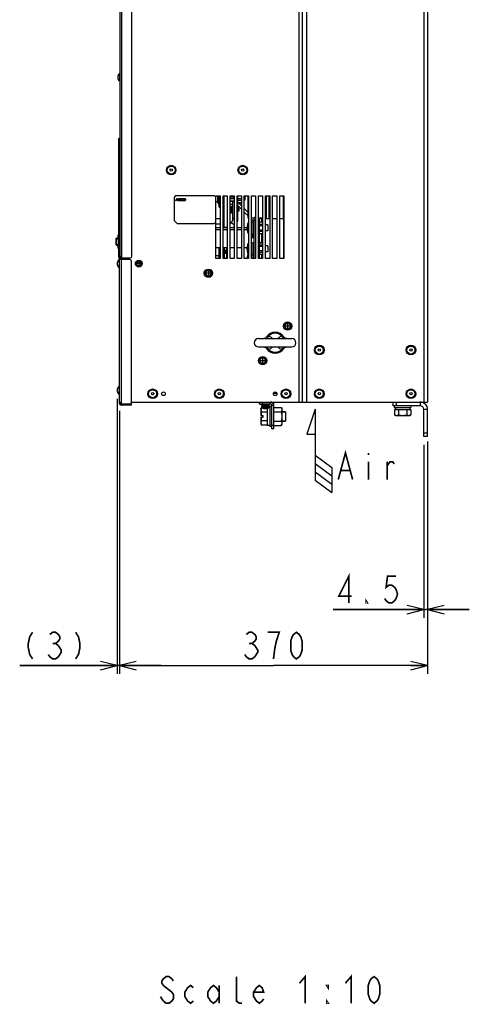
# Model space of a CAD drawing. Extents: x 29 to 422, y -226 to 287.
# Tile 61 of 63: x 243 to 297, y 49 to 167. Entities that reach past the tile are written whole.
import ezdxf

# ---------------------------------------------------------------- set-up
doc = ezdxf.new("R2010")
doc.units = 0
doc.header["$LTSCALE"] = 23.1
doc.layers.get('0').update_dxf_attribs({"linetype": 'CONTINUOUS'})
for name, color, linetype in [('ALL_AXIS', 7, 'CONTINUOUS'), ('ALL_CURVE', 7, 'CONTINUOUS'), ('ALL_DIM', 7, 'CONTINUOUS'), ('ALL_FEATURES', 7, 'CONTINUOUS'), ('ALL_NOTE', 7, 'CONTINUOUS'), ('LAY0001', 7, 'CONTINUOUS'), ('LAY0003', 7, 'CONTINUOUS'), ('LAY0004', 7, 'CONTINUOUS'), ('LAY0006', 7, 'CONTINUOUS'), ('LAY0006-2', 7, 'CONTINUOUS')]:
    doc.layers.add(name, color=color, linetype=linetype)
doc.dimstyles.get("Standard").update_dxf_attribs({"dimtxt": 2.5, "dimasz": 2.5, "dimexe": 1.25, "dimexo": 0.625, "dimtad": 1, "dimcen": 2.5, "dimazin": 3, "dimtfac": 1, "dimtmove": 0, "dimatfit": 3})

# ---------------------------------------------------------------- blocks, each defined once
blk = doc.blocks.new('_OPEN')
at = {"color": 0, "linetype": 'BYBLOCK'}
for p, q in [((0, 0), (-1, 0.25)), ((-1, -0.25), (0, 0)), ((-1, 0), (0, 0))]:
    blk.add_line(p, q, dxfattribs=at)
blk = doc.blocks.new('*D15')
at = {"layer": 'ALL_DIM', "color": 2, "linetype": 'CONTINUOUS'}
for p, q in [((254.67, 121.79), (254.67, 88.76)), ((254.92, 120.33), (254.92, 88.76)), ((254.67, 89.76), (242.96, 89.76)), ((242.96, 89.76), (254.79, 89.76)), ((259.92, 89.76), (254.79, 89.76)), ((254.92, 89.76), (259.92, 89.76))]:
    blk.add_line(p, q, dxfattribs=at)
at = {"layer": 'ALL_DIM', "color": 2, "linetype": 'CONTINUOUS', "xscale": 2, "yscale": 2, "zscale": 2}
blk.add_blockref('_OPEN', (254.67, 89.76), dxfattribs=at)
at = {"layer": 'ALL_DIM', "color": 2, "linetype": 'CONTINUOUS', "xscale": 2, "yscale": 2, "zscale": 2, "rotation": 180}
blk.add_blockref('_OPEN', (254.92, 89.76), dxfattribs=at)
blk = doc.blocks.new('*D16')
at = {"layer": 'ALL_DIM', "color": 2, "linetype": 'CONTINUOUS'}
for p, q in [((254.92, 120.33), (254.92, 88.76)), ((291.92, 116.64), (291.92, 88.76)), ((254.92, 89.76), (273.42, 89.76)), ((291.92, 89.76), (273.42, 89.76))]:
    blk.add_line(p, q, dxfattribs=at)
at = {"layer": 'ALL_DIM', "color": 2, "linetype": 'CONTINUOUS', "xscale": 2, "yscale": 2, "zscale": 2, "rotation": 180}
blk.add_blockref('_OPEN', (254.92, 89.76), dxfattribs=at)
at = {"layer": 'ALL_DIM', "color": 2, "linetype": 'CONTINUOUS', "xscale": 2, "yscale": 2, "zscale": 2}
blk.add_blockref('_OPEN', (291.92, 89.76), dxfattribs=at)
blk = doc.blocks.new('*D17')
at = {"layer": 'ALL_DIM', "color": 2, "linetype": 'CONTINUOUS'}
for p, q in [((291.47, 116.24), (291.47, 95.48)), ((291.92, 116.64), (291.92, 95.48)), ((291.47, 96.48), (280.57, 96.48)), ((280.57, 96.48), (291.69, 96.48)), ((296.92, 96.48), (291.69, 96.48)), ((291.92, 96.48), (296.92, 96.48))]:
    blk.add_line(p, q, dxfattribs=at)
at = {"layer": 'ALL_DIM', "color": 2, "linetype": 'CONTINUOUS', "xscale": 2, "yscale": 2, "zscale": 2}
blk.add_blockref('_OPEN', (291.47, 96.48), dxfattribs=at)
at = {"layer": 'ALL_DIM', "color": 2, "linetype": 'CONTINUOUS', "xscale": 2, "yscale": 2, "zscale": 2, "rotation": 180}
blk.add_blockref('_OPEN', (291.92, 96.48), dxfattribs=at)
blk = doc.blocks.new('ARROW_AIR_BL0', base_point=(278.9, 115.52))
at = {"color": 7, "linetype": 'CONTINUOUS'}
for p, q in [((278.4, 120.52), (277.4, 117.52)), ((278.4, 120.52), (278.4, 112.02)), ((277.4, 117.52), (278.4, 117.52)), ((278.4, 115.02), (280.4, 113.52)), ((278.4, 114.02), (280.4, 112.52)), ((280.4, 113.52), (280.4, 110.52)), ((278.4, 113.02), (280.4, 111.52)), ((278.4, 112.02), (280.4, 110.52))]:
    blk.add_line(p, q, dxfattribs=at)

msp = doc.modelspace()

# ---------------------------------------------------------------- linework, layer by layer
at = {"color": 7, "linetype": 'CONTINUOUS'}
for p, q in [((273.448, 120.758), (274.343, 120.758)), ((274.343, 120.758), (274.428, 120.611)), ((274.428, 120.611), (274.428, 118.711)), ((273.448, 120.209), (274.343, 120.209)), ((273.448, 119.112), (274.343, 119.112)), ((273.448, 118.564), (274.343, 118.564)), ((274.343, 118.564), (274.428, 118.711))]:
    msp.add_line(p, q, dxfattribs=at)
for points in [[(274.343, 120.758), (274.373, 120.701), (274.397, 120.645), (274.414, 120.591), (274.424, 120.537), (274.428, 120.484)], [(274.428, 120.484), (274.424, 120.43), (274.414, 120.376), (274.397, 120.322), (274.373, 120.267), (274.343, 120.209)], [(274.343, 120.209), (274.373, 120.095), (274.397, 119.985), (274.414, 119.876), (274.424, 119.769), (274.428, 119.661)], [(274.428, 119.661), (274.424, 119.553), (274.414, 119.445), (274.397, 119.337), (274.373, 119.227), (274.343, 119.112)], [(274.343, 119.112), (274.373, 119.055), (274.397, 119), (274.414, 118.946), (274.424, 118.892), (274.428, 118.838)], [(274.428, 118.838), (274.424, 118.784), (274.414, 118.73), (274.397, 118.676), (274.373, 118.621), (274.343, 118.564)]]:
    msp.add_lwpolyline(points, dxfattribs=at)
at = {"layer": 'ALL_AXIS', "color": 7, "linetype": 'CONTINUOUS'}
for p, q in [((254.949, 160.851), (254.949, 159.911)), ((254.978, 160.851), (254.949, 160.851)), ((254.978, 159.911), (254.949, 159.911)), ((266.688, 145.416), (266.518, 145.416)), ((266.688, 146.141), (266.688, 145.291)), ((268.718, 145.84), (268.698, 145.84)), ((269.968, 145.64), (269.918, 145.64)), ((269.968, 146.141), (269.968, 145.64)), ((266.888, 145.291), (266.688, 145.291)), ((266.768, 145.291), (266.768, 145.241)), ((266.768, 145.241), (266.844, 145.109)), ((266.888, 145.109), (266.844, 145.109)), ((268.278, 144.841), (268.218, 144.836)), ((268.278, 144.841), (268.378, 144.841)), ((268.278, 144.841), (268.278, 144.141)), ((268.378, 144.891), (268.538, 144.891)), ((268.378, 144.891), (268.378, 144.091)), ((268.458, 144.891), (268.458, 144.091)), ((269.278, 144.668), (269.138, 144.668)), ((269.278, 144.314), (269.138, 144.314)), ((269.278, 144.668), (269.278, 144.314)), ((268.278, 144.141), (268.218, 144.146)), ((268.278, 144.141), (268.378, 144.141)), ((268.378, 144.091), (268.538, 144.091)), ((270.768, 143.016), (270.958, 143.016)), ((270.958, 143.066), (271.118, 143.066)), ((270.958, 143.066), (270.958, 141.516)), ((272.758, 142.65), (272.468, 142.65)), ((272.758, 141.931), (272.468, 141.931)), ((272.758, 142.65), (272.758, 141.931)), ((270.768, 141.566), (270.958, 141.566)), ((270.768, 141.191), (270.848, 141.191)), ((270.848, 141.566), (270.848, 141.141)), ((270.848, 141.141), (270.928, 141.141)), ((270.928, 141.116), (270.928, 141.566)), ((271.088, 141.116), (270.928, 141.116)), ((270.958, 141.516), (271.118, 141.516)), ((271.008, 141.116), (271.008, 141.516)), ((271.088, 141.116), (271.088, 141.516)), ((271.118, 141.364), (271.088, 141.364)), ((267.868, 139.614), (267.778, 139.614)), ((270.768, 140.516), (270.958, 140.516)), ((270.958, 140.566), (271.118, 140.566)), ((270.958, 140.566), (270.958, 138.641)), ((272.758, 140.15), (272.468, 140.15)), ((272.758, 140.15), (272.758, 139.431)), ((254.918, 138.481), (254.889, 138.481)), ((254.889, 138.481), (254.889, 137.541)), ((255.04, 138.713), (255.138, 138.615)), ((255.138, 138.615), (255.138, 138.511)), ((255.188, 138.841), (255.209, 138.841)), ((255.209, 138.691), (255.209, 138.841)), ((255.209, 138.691), (256.238, 138.691)), ((270.768, 139.066), (270.958, 139.066)), ((270.958, 139.016), (271.118, 139.016)), ((272.758, 139.431), (272.468, 139.431)), ((254.918, 137.541), (254.889, 137.541)), ((271.618, 129.011), (275.618, 129.011)), ((271.618, 128.011), (275.618, 128.011)), ((254.918, 123.261), (254.889, 123.261)), ((254.889, 123.261), (254.889, 122.321)), ((254.918, 122.321), (254.889, 122.321)), ((273.406, 122.461), (273.83, 122.461)), ((271.918, 120.561), (271.955, 120.7)), ((271.918, 120.561), (271.918, 120.44)), ((271.938, 121.061), (271.938, 121.161)), ((271.938, 121.061), (271.948, 121.061)), ((271.948, 121.061), (271.948, 121.161)), ((271.948, 121.061), (272.948, 121.061)), ((272.048, 120.7), (271.955, 120.7)), ((271.988, 120.931), (272.898, 120.931)), ((271.988, 120.931), (272.001, 120.785)), ((271.998, 120.931), (272.011, 120.785)), ((272.013, 120.931), (272.013, 121.061)), ((272.023, 120.931), (272.023, 121.061)), ((272.668, 120.621), (272.668, 118.586)), ((272.968, 120.736), (272.871, 120.736)), ((272.873, 120.931), (272.873, 121.061)), ((272.898, 120.931), (272.885, 120.785)), ((272.948, 121.061), (272.948, 121.161)), ((273.218, 120.861), (272.968, 120.861)), ((272.968, 120.861), (272.968, 118.461)), ((287.918, 120.941), (287.918, 120.741)), ((287.918, 120.741), (289.918, 120.741)), ((288.043, 120.741), (288.043, 120.491)), ((289.793, 120.741), (289.793, 120.491)), ((289.918, 120.941), (289.918, 120.741)), ((272.668, 120.18), (271.955, 120.18)), ((273.218, 120.111), (273.213, 120.111)), ((273.213, 119.211), (273.213, 120.111)), ((274.428, 120.204), (274.868, 120.204)), ((274.868, 120.204), (274.868, 119.118)), ((287.937, 120.491), (289.899, 120.491)), ((287.937, 120.491), (287.937, 119.867)), ((288.068, 119.791), (287.937, 119.867)), ((288.068, 119.791), (289.768, 119.791)), ((288.427, 120.491), (288.427, 119.867)), ((289.409, 120.491), (289.409, 119.867)), ((289.768, 119.791), (289.899, 119.867)), ((289.899, 120.491), (289.899, 119.867)), ((271.918, 118.881), (271.922, 118.796)), ((271.918, 118.881), (271.918, 118.761)), ((271.918, 118.761), (271.955, 118.622)), ((272.668, 119.141), (271.955, 119.141)), ((272.668, 118.622), (271.955, 118.622)), ((272.968, 118.586), (272.668, 118.586)), ((273.218, 118.461), (272.968, 118.461)), ((273.218, 119.211), (273.213, 119.211)), ((274.428, 119.118), (274.868, 119.118))]:
    msp.add_line(p, q, dxfattribs=at)
at = {"layer": 'ALL_AXIS', "color": 9, "linetype": 'CONTINUOUS'}
for p, q in [((270.307, 142.783), (270.307, 141.798)), ((270.307, 140.283), (270.307, 139.298)), ((270.307, 139.033), (270.307, 138.641)), ((272.001, 120.785), (272.885, 120.785)), ((272.127, 120.644), (272.769, 120.644))]:
    msp.add_line(p, q, dxfattribs=at)
at = {"layer": 'ALL_AXIS', "color": 3, "linetype": 'CONTINUOUS'}
for p, q in [((255.153, 138.826), (255.209, 138.77)), ((255.298, 138.615), (255.298, 138.511))]:
    msp.add_line(p, q, dxfattribs=at)
at = {"layer": 'ALL_AXIS', "color": 7, "linetype": 'CONTINUOUS'}
for points in [[(266.774, 145.291), (266.78, 145.258), (266.796, 145.21), (266.817, 145.161), (266.844, 145.109)], [(271.955, 120.7), (271.935, 120.612), (271.922, 120.526), (271.918, 120.44)], [(271.918, 120.44), (271.922, 120.355), (271.935, 120.269), (271.955, 120.18)], [(287.937, 119.867), (288, 119.834), (288.061, 119.81), (288.122, 119.796), (288.182, 119.791)], [(288.182, 119.791), (288.23, 119.794), (288.278, 119.803), (288.327, 119.819), (288.376, 119.84), (288.427, 119.867)], [(288.427, 119.867), (288.554, 119.834), (288.676, 119.81), (288.797, 119.796), (288.918, 119.791)], [(288.918, 119.791), (289.039, 119.796), (289.161, 119.81), (289.283, 119.834), (289.409, 119.867)], [(289.409, 119.867), (289.472, 119.834), (289.534, 119.81), (289.594, 119.796), (289.654, 119.791)], [(289.654, 119.791), (289.702, 119.794), (289.75, 119.803), (289.799, 119.819), (289.848, 119.84), (289.899, 119.867)], [(271.955, 119.141), (271.935, 119.053), (271.922, 118.967), (271.918, 118.881)], [(271.922, 118.796), (271.935, 118.71), (271.955, 118.622)]]:
    msp.add_lwpolyline(points, dxfattribs=at)
for centre, radius in [((261.148, 149.241), 0.48), ((269.728, 149.241), 0.48), ((257.248, 138.011), 0.4), ((257.248, 138.011), 0.35), ((265.618, 136.861), 0.5), ((265.618, 136.861), 0.45), ((275.118, 130.511), 0.5), ((275.118, 130.511), 0.45), ((278.918, 127.641), 0.48), ((289.918, 127.641), 0.48), ((272.118, 126.361), 0.5), ((272.118, 126.361), 0.45), ((258.918, 122.391), 0.48), ((260.218, 122.391), 0.224), ((266.918, 122.391), 0.48), ((273.618, 122.391), 0.224), ((274.918, 122.391), 0.48), ((278.918, 122.391), 0.48), ((289.918, 122.391), 0.48)]:
    msp.add_circle(centre, radius, dxfattribs=at)
at = {"layer": 'ALL_AXIS', "color": 9, "linetype": 'CONTINUOUS'}
for centre, radius in [((257.248, 138.011), 0.34), ((257.248, 138.011), 0.246), ((265.618, 136.861), 0.437), ((265.618, 136.861), 0.321), ((275.118, 130.511), 0.437), ((275.118, 130.511), 0.321), ((272.118, 126.361), 0.437), ((272.118, 126.361), 0.321)]:
    msp.add_circle(centre, radius, dxfattribs=at)
at = {"layer": 'ALL_AXIS', "color": 7, "linetype": 'CONTINUOUS'}
for centre, radius, start, end in [((255.338, 160.381), 0.61, 129.60193, 230.39807), ((272.038, 142.291), 1.8, 164.11915, 195.88085), ((270.557, 142.712), 0.26, 122.64628, 164.11915), ((270.557, 141.869), 0.26, 195.88085, 237.35372), ((272.038, 139.791), 1.8, 164.11915, 195.88085), ((270.557, 140.212), 0.26, 122.64628, 164.11915), ((255.278, 138.011), 0.61, 129.60193, 230.39807), ((272.038, 138.541), 1.8, 164.11915, 176.81237), ((270.557, 139.369), 0.26, 195.88085, 237.35372), ((270.557, 138.962), 0.26, 127.8764, 164.11915), ((271.618, 128.511), 0.5, 90, 270), ((275.618, 128.511), 0.5, 270, 90), ((255.278, 122.791), 0.61, 129.60193, 230.39807), ((272.16, 120.799), 0.16, 185, 218.97079), ((272.17, 120.799), 0.16, 185, 254.50603), ((272.448, 121.801), 1.2, 254.50603, 285.49397), ((272.726, 120.799), 0.16, 285.49397, 355)]:
    msp.add_arc(centre, radius, start, end, dxfattribs=at)
at = {"layer": 'ALL_CURVE', "color": 40, "linetype": 'CONTINUOUS'}
for p, q in [((254.767, 160.381), (254.728, 160.381)), ((270.281, 142.291), (270.238, 142.291)), ((270.281, 139.791), (270.238, 139.791)), ((254.707, 138.011), (254.668, 138.011)), ((257.458, 138.011), (257.038, 138.011)), ((257.248, 138.221), (257.248, 137.801)), ((265.618, 137.106), (265.618, 136.616)), ((265.863, 136.861), (265.373, 136.861)), ((275.363, 130.511), (274.873, 130.511)), ((275.118, 130.756), (275.118, 130.266)), ((272.118, 126.606), (272.118, 126.116)), ((272.363, 126.361), (271.873, 126.361)), ((254.707, 122.791), (254.668, 122.791)), ((272.448, 120.626), (272.448, 120.601))]:
    msp.add_line(p, q, dxfattribs=at)
at = {"layer": 'ALL_CURVE', "color": 2, "linetype": 'CONTINUOUS'}
for p, q in [((261.718, 145.541), (261.818, 145.841)), ((261.755, 145.541), (261.718, 145.541)), ((261.78, 145.617), (261.755, 145.541)), ((261.905, 145.617), (261.78, 145.617)), ((261.787, 145.643), (261.843, 145.815)), ((261.899, 145.643), (261.787, 145.643)), ((261.818, 145.841), (261.868, 145.841)), ((261.843, 145.815), (261.899, 145.643)), ((261.868, 145.841), (261.968, 145.541)), ((261.93, 145.541), (261.905, 145.617)), ((261.968, 145.541), (261.93, 145.541)), ((262.018, 145.841), (262.168, 145.841)), ((262.018, 145.541), (262.018, 145.841)), ((262.168, 145.541), (262.018, 145.541)), ((262.174, 145.803), (262.055, 145.803)), ((262.055, 145.803), (262.055, 145.713)), ((262.055, 145.713), (262.174, 145.713)), ((262.055, 145.675), (262.174, 145.675)), ((262.055, 145.579), (262.055, 145.675)), ((262.174, 145.579), (262.055, 145.579)), ((262.168, 145.841), (262.199, 145.834)), ((262.199, 145.547), (262.168, 145.541)), ((262.193, 145.796), (262.174, 145.803)), ((262.174, 145.713), (262.193, 145.72)), ((262.174, 145.675), (262.193, 145.669)), ((262.193, 145.586), (262.174, 145.579)), ((262.205, 145.783), (262.193, 145.796)), ((262.193, 145.72), (262.205, 145.732)), ((262.193, 145.669), (262.205, 145.656)), ((262.205, 145.598), (262.193, 145.586)), ((262.199, 145.834), (262.224, 145.815)), ((262.224, 145.566), (262.199, 145.547)), ((262.212, 145.764), (262.205, 145.783)), ((262.205, 145.732), (262.212, 145.752)), ((262.205, 145.656), (262.212, 145.637)), ((262.212, 145.617), (262.205, 145.598)), ((262.212, 145.752), (262.212, 145.764)), ((262.224, 145.7), (262.212, 145.694)), ((262.212, 145.694), (262.224, 145.688)), ((262.212, 145.637), (262.212, 145.617)), ((262.224, 145.815), (262.243, 145.79)), ((262.243, 145.726), (262.224, 145.7)), ((262.224, 145.688), (262.243, 145.662)), ((262.243, 145.592), (262.224, 145.566)), ((262.243, 145.79), (262.249, 145.771)), ((262.249, 145.745), (262.243, 145.726)), ((262.243, 145.662), (262.249, 145.643)), ((262.249, 145.611), (262.243, 145.592)), ((262.249, 145.771), (262.249, 145.745)), ((262.249, 145.643), (262.249, 145.611)), ((262.299, 145.739), (262.305, 145.771)), ((262.299, 145.643), (262.299, 145.739)), ((262.305, 145.611), (262.299, 145.643)), ((262.305, 145.771), (262.318, 145.796)), ((262.318, 145.586), (262.305, 145.611)), ((262.318, 145.796), (262.343, 145.822)), ((262.343, 145.56), (262.318, 145.586)), ((262.343, 145.764), (262.337, 145.739)), ((262.337, 145.739), (262.337, 145.643)), ((262.337, 145.643), (262.343, 145.617)), ((262.343, 145.822), (262.368, 145.834)), ((262.355, 145.783), (262.343, 145.764)), ((262.343, 145.617), (262.355, 145.598)), ((262.368, 145.547), (262.343, 145.56)), ((262.374, 145.796), (262.355, 145.783)), ((262.355, 145.598), (262.374, 145.586)), ((262.368, 145.834), (262.399, 145.841)), ((262.399, 145.541), (262.368, 145.547)), ((262.399, 145.803), (262.374, 145.796)), ((262.374, 145.586), (262.399, 145.579)), ((262.399, 145.841), (262.455, 145.841)), ((262.455, 145.803), (262.399, 145.803)), ((262.399, 145.579), (262.455, 145.579)), ((262.455, 145.541), (262.399, 145.541)), ((262.455, 145.841), (262.487, 145.834)), ((262.48, 145.796), (262.455, 145.803)), ((262.455, 145.579), (262.48, 145.586)), ((262.487, 145.547), (262.455, 145.541)), ((262.499, 145.783), (262.48, 145.796)), ((262.48, 145.586), (262.499, 145.598)), ((262.487, 145.834), (262.512, 145.822)), ((262.512, 145.56), (262.487, 145.547)), ((262.505, 145.764), (262.499, 145.783)), ((262.499, 145.598), (262.505, 145.617)), ((262.543, 145.764), (262.505, 145.764)), ((262.505, 145.617), (262.543, 145.617)), ((262.512, 145.822), (262.537, 145.796)), ((262.537, 145.586), (262.512, 145.56)), ((262.537, 145.796), (262.543, 145.764)), ((262.543, 145.617), (262.537, 145.586)), ((262.593, 145.841), (262.743, 145.841)), ((262.593, 145.541), (262.593, 145.841)), ((262.743, 145.541), (262.593, 145.541)), ((262.63, 145.803), (262.743, 145.803)), ((262.63, 145.579), (262.63, 145.803)), ((262.743, 145.579), (262.63, 145.579)), ((262.743, 145.841), (262.774, 145.834)), ((262.743, 145.803), (262.768, 145.796)), ((262.768, 145.586), (262.743, 145.579)), ((262.774, 145.547), (262.743, 145.541)), ((262.768, 145.796), (262.787, 145.783)), ((262.787, 145.598), (262.768, 145.586)), ((262.774, 145.834), (262.799, 145.822)), ((262.799, 145.56), (262.774, 145.547)), ((262.787, 145.783), (262.799, 145.764)), ((262.799, 145.617), (262.787, 145.598)), ((262.799, 145.822), (262.824, 145.796)), ((262.799, 145.764), (262.805, 145.739)), ((262.805, 145.643), (262.799, 145.617)), ((262.824, 145.586), (262.799, 145.56)), ((262.805, 145.739), (262.805, 145.643)), ((262.824, 145.796), (262.837, 145.771)), ((262.837, 145.611), (262.824, 145.586)), ((262.837, 145.771), (262.843, 145.739)), ((262.843, 145.643), (262.837, 145.611)), ((262.843, 145.739), (262.843, 145.643))]:
    msp.add_line(p, q, dxfattribs=at)
at = {"layer": 'ALL_CURVE', "color": 40, "linetype": 'CONTINUOUS'}
for centre, radius, start, end in [((255.338, 160.381), 0.61, 159.36221, 200.63779), ((272.038, 142.291), 1.8, 167.48667, 192.51333), ((272.038, 139.791), 1.8, 167.48667, 192.51333), ((272.038, 138.541), 1.8, 167.48667, 176.8152), ((255.278, 138.011), 0.61, 159.36221, 200.63779), ((255.278, 122.791), 0.61, 159.36221, 200.63779), ((272.448, 121.801), 1.2, 258.21928, 281.78072)]:
    msp.add_arc(centre, radius, start, end, dxfattribs=at)
at = {"layer": 'ALL_DIM', "color": 2, "linetype": 'CONTINUOUS', "const_width": 0.2}
for points in [[(282.458, 97.282), (282.458, 100.482), (281.254, 98.082), (282.802, 98.082)], [(288.134, 100.482), (287.102, 100.482), (286.93, 99.149), (287.274, 99.415), (287.618, 99.415), (287.962, 99.149), (288.134, 98.882), (288.306, 98.349), (288.134, 97.815), (287.962, 97.549), (287.618, 97.282), (287.274, 97.282), (286.93, 97.549), (286.758, 97.815)], [(284.694, 97.282), (284.522, 97.282), (284.522, 97.549), (284.694, 97.282)], [(244.511, 93.758), (244.167, 93.224), (243.995, 92.424), (243.995, 91.891), (244.167, 91.091), (244.511, 90.558)], [(246.575, 93.491), (246.919, 93.758), (247.263, 93.758), (247.607, 93.491), (247.779, 93.224), (247.779, 92.958), (247.607, 92.691), (247.263, 92.424), (247.607, 92.158)], [(249.671, 93.758), (250.015, 93.224), (250.187, 92.424), (250.187, 91.891), (250.015, 91.091), (249.671, 90.558)], [(270.15, 93.491), (270.494, 93.758), (270.838, 93.758), (271.182, 93.491), (271.354, 93.224), (271.354, 92.958), (271.182, 92.691), (270.838, 92.424), (271.182, 92.158), (271.354, 91.891), (271.526, 91.624), (271.526, 91.358), (271.182, 90.824)], [(273.418, 90.558), (273.59, 91.891), (273.762, 92.691), (273.934, 93.224), (274.106, 93.758), (272.73, 93.758)], [(276.17, 90.558), (275.826, 90.824), (275.654, 91.091), (275.482, 91.624), (275.482, 92.691), (275.654, 93.224), (275.826, 93.491), (276.17, 93.758), (276.514, 93.491), (276.686, 93.224), (276.858, 92.691), (276.858, 91.624), (276.686, 91.091), (276.514, 90.824), (276.17, 90.558)], [(246.919, 92.424), (247.263, 92.424)], [(247.607, 92.158), (247.951, 91.624), (247.951, 91.358)], [(270.494, 92.424), (270.838, 92.424)], [(247.951, 91.358), (247.607, 90.824), (247.263, 90.558), (246.919, 90.558), (246.575, 90.824), (246.403, 91.091)], [(271.182, 90.824), (270.838, 90.558), (270.494, 90.558), (270.15, 90.824), (269.978, 91.091)]]:
    msp.add_lwpolyline(points, dxfattribs=at)
at = {"layer": 'ALL_FEATURES', "color": 9, "linetype": 'CONTINUOUS'}
for p, q in [((276.458, 227.091), (276.458, 121.391)), ((277.378, 227.091), (277.378, 121.391)), ((291.458, 227.091), (291.458, 121.391)), ((255.188, 182.402), (255.188, 138.841)), ((267.018, 143.391), (266.518, 143.391)), ((267.488, 143.391), (267.368, 143.391)), ((271.268, 143.241), (271.118, 143.241)), ((255.075, 138.841), (254.981, 138.824)), ((255.089, 138.841), (254.982, 138.819)), ((255.153, 138.826), (255.04, 138.713)), ((255.214, 138.691), (255.138, 138.615)), ((255.298, 138.615), (255.138, 138.615)), ((274.655, 129.208), (274.629, 129.242)), ((272.581, 127.814), (272.607, 127.78)), ((273.068, 121.161), (273.068, 121.391)), ((273.218, 121.011), (273.448, 121.011)), ((291.018, 121.391), (291.018, 120.941)), ((291.918, 120.491), (291.468, 120.491))]:
    msp.add_line(p, q, dxfattribs=at)
at = {"layer": 'ALL_FEATURES', "color": 7, "linetype": 'CONTINUOUS'}
for p, q in [((276.918, 121.391), (276.918, 227.251)), ((291.918, 227.091), (291.918, 121.391)), ((254.978, 182.402), (254.978, 138.841)), ((256.438, 138.891), (256.438, 182.541)), ((261.518, 145.941), (261.518, 143.191)), ((266.318, 146.141), (261.718, 146.141)), ((266.518, 146.141), (267.018, 146.141)), ((266.518, 138.641), (266.518, 146.141)), ((267.018, 146.141), (267.018, 138.641)), ((267.368, 146.141), (267.868, 146.141)), ((267.368, 138.641), (267.368, 146.141)), ((267.488, 144.791), (267.488, 146.141)), ((267.868, 146.141), (267.868, 138.641)), ((268.218, 146.141), (268.718, 146.141)), ((268.218, 138.641), (268.218, 146.141)), ((268.518, 145.483), (268.518, 145.089)), ((268.718, 146.141), (268.718, 138.641)), ((269.068, 146.141), (269.568, 146.141)), ((269.068, 138.641), (269.068, 146.141)), ((269.568, 146.141), (269.568, 138.641)), ((269.918, 146.141), (270.418, 146.141)), ((269.918, 138.641), (269.918, 146.141)), ((270.368, 143.481), (270.368, 146.141)), ((270.418, 146.141), (270.418, 138.641)), ((270.768, 146.141), (271.268, 146.141)), ((270.768, 138.641), (270.768, 146.141)), ((271.268, 146.141), (271.268, 138.641)), ((271.618, 146.141), (272.118, 146.141)), ((271.618, 138.641), (271.618, 146.141)), ((272.118, 146.141), (272.118, 138.641)), ((272.468, 146.141), (272.968, 146.141)), ((272.468, 138.641), (272.468, 146.141)), ((272.968, 146.141), (272.968, 138.641)), ((273.318, 146.141), (273.818, 146.141)), ((273.318, 138.641), (273.318, 146.141)), ((273.818, 146.141), (273.818, 138.641)), ((274.168, 146.141), (274.668, 146.141)), ((274.168, 138.641), (274.168, 146.141)), ((274.668, 146.141), (274.668, 138.641)), ((266.888, 144.791), (267.018, 144.791)), ((267.368, 144.791), (267.488, 144.791)), ((268.518, 145.089), (268.218, 145.089)), ((269.568, 144.965), (269.25, 145.283)), ((270.368, 144.165), (269.918, 144.615)), ((261.518, 143.191), (261.868, 142.841)), ((270.368, 143.494), (270.418, 143.494)), ((270.418, 143.481), (270.368, 143.481)), ((270.768, 143.494), (271.118, 143.494)), ((271.118, 143.415), (271.039, 143.494)), ((271.118, 143.481), (271.052, 143.481)), ((271.268, 143.541), (271.118, 143.541)), ((271.618, 143.494), (272.118, 143.494)), ((272.118, 143.481), (271.618, 143.481)), ((272.468, 143.494), (272.568, 143.494)), ((272.568, 143.481), (272.468, 143.481)), ((261.868, 142.841), (266.318, 142.841)), ((267.378, 142.791), (267.378, 142.291)), ((267.778, 139.941), (267.778, 138.641)), ((254.978, 138.841), (255.188, 138.841)), ((255.348, 138.691), (255.348, 138.511)), ((267.018, 138.641), (266.518, 138.641)), ((267.868, 138.641), (267.368, 138.641)), ((268.718, 138.641), (268.218, 138.641)), ((269.568, 138.641), (269.068, 138.641)), ((270.418, 138.641), (269.918, 138.641)), ((271.268, 138.641), (270.768, 138.641)), ((272.118, 138.641), (271.618, 138.641)), ((272.968, 138.641), (272.468, 138.641)), ((273.818, 138.641), (273.318, 138.641)), ((274.668, 138.641), (274.168, 138.641)), ((272.276, 129.012), (272.249, 129.011)), ((274.96, 128.009), (274.987, 128.011)), ((273.448, 122.537), (273.448, 122.461)), ((273.803, 122.427), (273.839, 122.427)), ((273.803, 122.427), (273.803, 122.266)), ((256.378, 121.391), (291.918, 121.391)), ((271.718, 121.391), (271.718, 121.161)), ((272.118, 121.391), (272.118, 121.161)), ((273.416, 121.161), (273.448, 121.161)), ((273.448, 118.161), (273.448, 121.391)), ((287.768, 120.941), (287.768, 121.391)), ((288.168, 120.941), (288.168, 121.391)), ((271.918, 120.44), (271.918, 119.761)), ((271.918, 119.561), (271.918, 118.881)), ((271.919, 119.761), (272.168, 119.761)), ((271.919, 119.561), (272.168, 119.561)), ((272.168, 119.561), (272.168, 119.761)), ((274.868, 120.204), (274.428, 120.204)), ((291.918, 117.241), (291.918, 120.491)), ((273.448, 118.561), (273.218, 118.561)), ((274.868, 119.118), (274.428, 119.118)), ((273.448, 118.161), (273.218, 118.161)), ((291.918, 117.641), (291.468, 117.641)), ((291.918, 117.241), (291.468, 117.241))]:
    msp.add_line(p, q, dxfattribs=at)
at = {"layer": 'ALL_FEATURES', "color": 3, "linetype": 'CONTINUOUS'}
for p, q in [((266.888, 144.791), (266.888, 146.141)), ((268.518, 145.431), (268.538, 145.451)), ((269.568, 144.541), (269.138, 144.971)), ((270.368, 143.741), (269.918, 144.191)), ((271.043, 143.066), (270.768, 143.341)), ((271.118, 138.641), (271.118, 143.541)), ((266.518, 142.791), (267.018, 142.791)), ((267.368, 142.791), (267.488, 142.791)), ((273.678, 122.606), (273.678, 122.461)), ((271.718, 121.161), (273.068, 121.161)), ((273.218, 121.358), (273.218, 121.391)), ((273.218, 118.161), (273.218, 121.011)), ((291.018, 120.941), (287.768, 120.941)), ((291.468, 117.241), (291.468, 120.491))]:
    msp.add_line(p, q, dxfattribs=at)
at = {"layer": 'ALL_FEATURES', "color": 7, "linetype": 'CONTINUOUS'}
for points in [[(272.581, 129.208), (272.515, 129.13), (272.451, 129.078), (272.386, 129.042), (272.325, 129.021), (272.276, 129.012)], [(274.987, 129.011), (274.96, 129.012), (274.91, 129.022), (274.848, 129.043), (274.783, 129.08), (274.717, 129.134), (274.655, 129.208)], [(272.249, 128.011), (272.276, 128.009), (272.326, 128), (272.388, 127.978), (272.453, 127.942), (272.519, 127.888), (272.581, 127.814)], [(274.655, 127.814), (274.721, 127.892), (274.785, 127.944), (274.85, 127.979), (274.911, 128), (274.96, 128.009)], [(273.402, 122.45), (273.457, 122.457), (273.543, 122.461)], [(273.543, 122.461), (273.629, 122.457), (273.716, 122.446), (273.803, 122.427)], [(271.955, 120.18), (271.938, 120.038), (271.926, 119.899), (271.919, 119.761)], [(271.919, 119.561), (271.926, 119.422), (271.938, 119.283), (271.955, 119.141)]]:
    msp.add_lwpolyline(points, dxfattribs=at)
at = {"layer": 'ALL_FEATURES', "color": 9, "linetype": 'CONTINUOUS'}
for points in [[(272.637, 129.268), (272.607, 129.242), (272.581, 129.208)], [(272.85, 129.343), (272.814, 129.335), (272.783, 129.329), (272.754, 129.323), (272.726, 129.315), (272.697, 129.304), (272.667, 129.289), (272.637, 129.268)], [(272.85, 129.343), (272.791, 129.235), (272.732, 129.135), (272.675, 129.047), (272.649, 129.011)], [(273.305, 129.011), (273.266, 129.046), (273.218, 129.088), (273.163, 129.133), (273.101, 129.181), (273.029, 129.233), (272.946, 129.287), (272.85, 129.343)], [(274.386, 129.343), (274.293, 129.289), (274.212, 129.236), (274.142, 129.186), (274.081, 129.139), (274.027, 129.096), (273.98, 129.055), (273.937, 129.017), (273.931, 129.011)], [(274.629, 129.242), (274.599, 129.268), (274.568, 129.289), (274.539, 129.304), (274.51, 129.315), (274.482, 129.323), (274.453, 129.329), (274.422, 129.335), (274.386, 129.343)], [(274.386, 129.343), (274.445, 129.235), (274.504, 129.135), (274.561, 129.047), (274.587, 129.011)], [(272.607, 127.78), (272.637, 127.753), (272.667, 127.733), (272.697, 127.718), (272.726, 127.707), (272.754, 127.699), (272.783, 127.692), (272.814, 127.686), (272.85, 127.679)], [(272.85, 127.679), (272.791, 127.787), (272.732, 127.887), (272.675, 127.975), (272.649, 128.011)], [(272.85, 127.679), (272.946, 127.735), (273.029, 127.789), (273.101, 127.84), (273.163, 127.888), (273.217, 127.933), (273.266, 127.975), (273.305, 128.011)], [(273.931, 128.011), (273.937, 128.005), (273.98, 127.966), (274.028, 127.926), (274.081, 127.882), (274.142, 127.836), (274.212, 127.786), (274.292, 127.733), (274.386, 127.679)], [(274.386, 127.679), (274.445, 127.787), (274.504, 127.887), (274.561, 127.975), (274.587, 128.011)], [(274.386, 127.679), (274.422, 127.686), (274.453, 127.692), (274.482, 127.699), (274.51, 127.707), (274.539, 127.718), (274.568, 127.733), (274.599, 127.753)], [(274.599, 127.753), (274.629, 127.78), (274.655, 127.814)]]:
    msp.add_lwpolyline(points, dxfattribs=at)
at = {"layer": 'ALL_FEATURES', "color": 7, "linetype": 'CONTINUOUS'}
for centre, radius in [((261.148, 149.241), 0.57), ((261.148, 149.241), 0.15), ((269.728, 149.241), 0.57), ((269.728, 149.241), 0.15), ((278.918, 127.641), 0.57), ((278.918, 127.641), 0.15), ((289.918, 127.641), 0.57), ((289.918, 127.641), 0.15), ((258.918, 122.391), 0.57), ((266.918, 122.391), 0.57), ((274.918, 122.391), 0.57), ((278.918, 122.391), 0.57), ((289.918, 122.391), 0.57), ((258.918, 122.391), 0.15), ((266.918, 122.391), 0.15), ((274.918, 122.391), 0.15), ((278.918, 122.391), 0.15), ((289.918, 122.391), 0.15)]:
    msp.add_circle(centre, radius, dxfattribs=at)
for centre, radius, start, end in [((261.718, 145.941), 0.2, 90, 180), ((266.318, 145.941), 0.2, 0, 90), ((266.318, 143.041), 0.2, 270, 360), ((255.188, 138.862), 0.21, 185.66227, 225), ((256.238, 138.891), 0.2, 270, 360), ((273.618, 128.511), 1.25, 33.90772, 146.09228), ((273.618, 128.511), 1.25, 213.90772, 326.09228), ((273.068, 121.011), 0.38, 0, 90), ((291.018, 120.491), 0.9, 0, 90)]:
    msp.add_arc(centre, radius, start, end, dxfattribs=at)
at = {"layer": 'ALL_FEATURES', "color": 3, "linetype": 'CONTINUOUS'}
for centre, radius, start, end in [((255.188, 138.862), 0.05, 204.5324, 225), ((255.138, 138.615), 0.16, 0, 28.52564), ((273.068, 121.011), 0.15, 0, 90), ((291.018, 120.491), 0.45, 0, 90)]:
    msp.add_arc(centre, radius, start, end, dxfattribs=at)
at = {"layer": 'ALL_FEATURES', "color": 9, "linetype": 'CONTINUOUS'}
for start, end in [(47.3094, 132.6906), (227.3094, 312.6906)]:
    msp.add_arc((273.618, 128.511), 1.132, start, end, dxfattribs=at)
at = {"layer": 'ALL_NOTE', "color": 2, "linetype": 'CONTINUOUS', "const_width": 0.2}
for points in [[(281.195, 112.093), (282.055, 115.293), (282.915, 112.093)], [(284.807, 115.293), (284.807, 115.026)], [(284.807, 114.226), (284.807, 112.093)], [(287.043, 112.093), (287.043, 114.226)], [(287.043, 113.693), (287.387, 114.226), (287.731, 114.226), (287.903, 113.96)], [(281.539, 113.16), (282.571, 113.16)], [(261.402, 51.892), (261.23, 52.159), (260.886, 52.425), (260.542, 52.425), (260.198, 52.159), (260.026, 51.892), (260.026, 51.625), (260.198, 51.359)], [(269.658, 49.225), (269.314, 49.225), (268.97, 49.492), (268.97, 52.425)], [(276.538, 51.625), (277.226, 52.425), (277.226, 49.225)], [(282.042, 51.625), (282.73, 52.425), (282.73, 49.225)], [(285.482, 49.225), (285.138, 49.492), (284.966, 49.759), (284.794, 50.292), (284.794, 51.359), (284.966, 51.892), (285.138, 52.159), (285.482, 52.425), (285.826, 52.159), (285.998, 51.892), (286.17, 51.359), (286.17, 50.292), (285.998, 49.759), (285.826, 49.492), (285.482, 49.225)], [(260.198, 51.359), (261.23, 50.559)], [(263.81, 49.492), (263.466, 49.225), (263.122, 49.492), (262.778, 50.025), (262.778, 50.559), (263.122, 51.092), (263.466, 51.359), (263.81, 51.092)], [(266.906, 50.025), (266.562, 49.492), (266.218, 49.225), (265.874, 49.492), (265.53, 50.025), (265.53, 50.559), (265.874, 51.092), (266.218, 51.359), (266.562, 51.092), (266.906, 50.559)], [(266.906, 51.359), (266.906, 49.225)], [(272.238, 49.759), (272.066, 49.492), (271.722, 49.225), (271.378, 49.492), (271.034, 50.025), (271.034, 50.559), (271.378, 51.092), (271.722, 51.359), (272.066, 51.092), (272.238, 50.559), (271.034, 50.559)], [(279.978, 51.359), (279.978, 51.092), (279.806, 51.359), (279.978, 51.359)], [(260.198, 49.492), (259.854, 50.025)], [(261.23, 50.559), (261.402, 50.292), (261.402, 49.759), (261.23, 49.492), (260.886, 49.225), (260.542, 49.225), (260.198, 49.492)], [(279.978, 49.225), (279.806, 49.225), (279.806, 49.492), (279.978, 49.225)]]:
    msp.add_lwpolyline(points, dxfattribs=at)
at = {"layer": 'LAY0001', "color": 7, "linetype": 'CONTINUOUS'}
for p, q in [((256.178, 138.511), (254.908, 138.511)), ((254.908, 138.511), (254.908, 138.481)), ((254.918, 138.511), (254.918, 121.241)), ((256.378, 121.031), (256.378, 138.311)), ((254.908, 137.541), (254.908, 130.011)), ((254.918, 130.011), (254.908, 130.011)), ((255.078, 121.33), (254.918, 121.33)), ((255.078, 121.241), (254.918, 121.241)), ((255.128, 121.191), (255.128, 121.031)), ((255.128, 121.031), (255.198, 121.031)), ((255.205, 121.191), (255.205, 121.031)), ((256.378, 121.031), (255.205, 121.031)), ((255.235, 121.191), (256.378, 121.191))]:
    msp.add_line(p, q, dxfattribs=at)
at = {"layer": 'LAY0001', "color": 9, "linetype": 'CONTINUOUS'}
for p, q in [((255.128, 138.511), (255.128, 121.33)), ((254.918, 130.411), (254.908, 130.411)), ((255.093, 121.206), (254.98, 121.092))]:
    msp.add_line(p, q, dxfattribs=at)
at = {"layer": 'LAY0001', "color": 3, "linetype": 'CONTINUOUS'}
for p, q in [((255.078, 121.33), (255.078, 121.241)), ((255.128, 121.191), (255.235, 121.191))]:
    msp.add_line(p, q, dxfattribs=at)
at = {"layer": 'LAY0001', "color": 7, "linetype": 'CONTINUOUS'}
for points in [[(254.98, 121.351), (254.958, 121.351), (254.941, 121.348), (254.928, 121.344), (254.921, 121.338), (254.918, 121.33)], [(255.128, 121.33), (255.095, 121.338), (255.063, 121.344), (255.033, 121.348), (255.005, 121.351), (254.98, 121.351)]]:
    msp.add_lwpolyline(points, dxfattribs=at)
at = {"layer": 'LAY0001', "color": 3, "linetype": 'CONTINUOUS'}
msp.add_lwpolyline([(255.08, 121.341), (255.079, 121.339), (255.078, 121.33)], dxfattribs=at)
at = {"layer": 'LAY0001', "color": 7, "linetype": 'CONTINUOUS'}
for centre, radius, start, end in [((256.178, 138.311), 0.2, 0, 90), ((255.128, 121.241), 0.21, 180, 270), ((255.038, 121.151), 0.2, 11.3937, 63.41343)]:
    msp.add_arc(centre, radius, start, end, dxfattribs=at)
at = {"layer": 'LAY0001', "color": 3, "linetype": 'CONTINUOUS'}
msp.add_arc((255.128, 121.241), 0.05, 180, 270, dxfattribs=at)
at = {"layer": 'LAY0003', "color": 7, "linetype": 'CONTINUOUS'}
for p, q in [((254.818, 152.985), (254.818, 138.82)), ((254.867, 153.035), (254.969, 153.036)), ((254.856, 145.141), (254.866, 145.139)), ((254.966, 145.129), (254.978, 145.126)), ((254.866, 142.985), (254.857, 142.984)), ((254.544, 140.29), (254.544, 140.985)), ((254.61, 141.079), (254.642, 141.085)), ((254.623, 140.322), (254.623, 140.952)), ((254.642, 141.085), (254.764, 141.087)), ((254.818, 141.005), (254.672, 141.002)), ((254.743, 141.023), (254.743, 141.086)), ((254.793, 141.467), (254.818, 141.467)), ((254.793, 141.117), (254.793, 141.467)), ((254.551, 140.252), (254.544, 140.29)), ((254.642, 140.19), (254.61, 140.196)), ((254.642, 140.19), (254.764, 140.188)), ((254.672, 140.272), (254.818, 140.269)), ((254.743, 140.188), (254.743, 140.251)), ((254.793, 139.807), (254.793, 140.158)), ((254.793, 139.807), (254.818, 139.807)), ((255.008, 138.62), (255.138, 138.613))]:
    msp.add_line(p, q, dxfattribs=at)
at = {"layer": 'LAY0003', "color": 9, "linetype": 'CONTINUOUS'}
for p, q in [((254.867, 152.485), (254.818, 152.485)), ((254.867, 153.012), (254.867, 152.845)), ((254.867, 152.845), (254.867, 152.782)), ((254.867, 152.782), (254.867, 152.485)), ((254.867, 152.485), (254.969, 152.486)), ((254.867, 152.485), (254.867, 145.159)), ((254.969, 153.022), (254.969, 152.968)), ((254.969, 152.968), (254.969, 152.875)), ((254.969, 152.875), (254.969, 152.751)), ((254.969, 152.751), (254.969, 152.612)), ((254.969, 152.612), (254.969, 152.486)), ((254.969, 152.486), (254.978, 152.486)), ((254.969, 152.486), (254.969, 145.149)), ((254.867, 145.139), (254.867, 142.985)), ((254.867, 142.965), (254.867, 138.82)), ((254.973, 142.977), (254.969, 142.976)), ((254.969, 142.976), (254.969, 139.217)), ((254.544, 140.985), (254.564, 140.985)), ((254.564, 140.29), (254.564, 140.985)), ((254.818, 140.955), (254.623, 140.952)), ((254.642, 141.085), (254.643, 141.065)), ((254.643, 141.065), (254.743, 141.066)), ((254.793, 141.437), (254.818, 141.437)), ((254.544, 140.29), (254.564, 140.29)), ((254.623, 140.322), (254.818, 140.319)), ((254.642, 140.19), (254.643, 140.21)), ((254.743, 140.208), (254.643, 140.21)), ((254.793, 139.837), (254.818, 139.837)), ((254.867, 138.82), (254.818, 138.82)), ((254.969, 139.217), (254.978, 139.217))]:
    msp.add_line(p, q, dxfattribs=at)
for points in [[(254.867, 153.035), (254.867, 153.034), (254.867, 153.032), (254.867, 153.029), (254.867, 153.012)], [(254.969, 153.036), (254.969, 153.033), (254.969, 153.022)], [(254.818, 145.186), (254.818, 145.183), (254.819, 145.18), (254.821, 145.177), (254.824, 145.174), (254.827, 145.171), (254.831, 145.169), (254.835, 145.166), (254.841, 145.164), (254.847, 145.162), (254.853, 145.161), (254.86, 145.16), (254.895, 145.157)], [(254.843, 145.146), (254.838, 145.144), (254.827, 145.135), (254.82, 145.123), (254.818, 145.111)], [(254.867, 145.159), (254.867, 145.153), (254.866, 145.147), (254.866, 145.143), (254.866, 145.14), (254.866, 145.139)], [(254.895, 145.157), (254.921, 145.155), (254.946, 145.152), (254.969, 145.149)], [(254.969, 145.149), (254.968, 145.142), (254.967, 145.137), (254.966, 145.132), (254.966, 145.129), (254.966, 145.129)], [(254.969, 145.149), (254.973, 145.148), (254.977, 145.147), (254.978, 145.147)], [(254.835, 142.973), (254.827, 142.98), (254.82, 142.991), (254.818, 143.004)], [(254.867, 142.965), (254.86, 142.965), (254.853, 142.964), (254.847, 142.962), (254.841, 142.96), (254.836, 142.958), (254.831, 142.956), (254.827, 142.953), (254.824, 142.95), (254.821, 142.947), (254.819, 142.944), (254.818, 142.941), (254.818, 142.938)], [(254.867, 142.965), (254.867, 142.971), (254.866, 142.977), (254.866, 142.982), (254.866, 142.984), (254.866, 142.985)], [(254.969, 142.976), (254.961, 142.975), (254.953, 142.974), (254.944, 142.972), (254.934, 142.971), (254.923, 142.97), (254.911, 142.969), (254.898, 142.967), (254.883, 142.966), (254.867, 142.965)], [(254.969, 142.976), (254.968, 142.982), (254.967, 142.988), (254.966, 142.992), (254.966, 142.995), (254.966, 142.996)], [(254.978, 142.979), (254.978, 142.979), (254.973, 142.977)], [(254.564, 140.985), (254.57, 141.015), (254.587, 141.041), (254.612, 141.058), (254.643, 141.065)], [(254.643, 140.21), (254.612, 140.216), (254.587, 140.234), (254.57, 140.26), (254.564, 140.29)], [(254.867, 138.82), (254.867, 138.811), (254.868, 138.802), (254.87, 138.793), (254.872, 138.784), (254.874, 138.775), (254.877, 138.767), (254.88, 138.758), (254.884, 138.75), (254.889, 138.742), (254.894, 138.734), (254.899, 138.727), (254.905, 138.72), (254.912, 138.714), (254.918, 138.707), (254.925, 138.702), (254.933, 138.696), (254.94, 138.691), (254.948, 138.687), (254.956, 138.683), (254.965, 138.679), (254.973, 138.677), (254.982, 138.674), (254.991, 138.672), (255, 138.671), (255.009, 138.67)], [(254.969, 139.217), (254.971, 139.194), (254.978, 139.175)], [(255.009, 138.67), (255.009, 138.657), (255.008, 138.645), (255.008, 138.635), (255.007, 138.627), (255.007, 138.622), (255.008, 138.62)], [(255.009, 138.67), (255.051, 138.667), (255.09, 138.663)]]:
    msp.add_lwpolyline(points, dxfattribs=at)
at = {"layer": 'LAY0003', "color": 7, "linetype": 'CONTINUOUS'}
for points in [[(254.818, 145.186), (254.819, 145.175), (254.825, 145.163), (254.833, 145.153), (254.844, 145.146), (254.856, 145.141)], [(254.866, 145.139), (254.898, 145.137), (254.941, 145.132), (254.966, 145.129)], [(254.857, 142.984), (254.845, 142.979), (254.834, 142.972), (254.825, 142.962), (254.82, 142.95), (254.818, 142.938)], [(254.966, 142.996), (254.943, 142.992), (254.899, 142.987), (254.866, 142.985)], [(254.978, 142.999), (254.977, 142.998), (254.966, 142.996)], [(254.544, 140.985), (254.551, 141.022), (254.573, 141.055), (254.604, 141.076), (254.61, 141.079)], [(254.61, 141.079), (254.586, 141.066), (254.56, 141.039), (254.546, 141.005), (254.544, 140.985)], [(254.544, 140.29), (254.546, 140.268), (254.561, 140.234), (254.588, 140.207), (254.61, 140.196)], [(254.61, 140.196), (254.604, 140.198), (254.573, 140.22), (254.551, 140.252)]]:
    msp.add_lwpolyline(points, dxfattribs=at)
for centre, radius, start, end in [((254.868, 152.985), 0.05, 91, 179.99998), ((254.968, 153.086), 0.05, 271.00001, 281.66467), ((254.673, 140.952), 0.05, 91.00989, 180.00017), ((254.723, 141.023), 0.02, 271, 360), ((254.763, 141.117), 0.03, 271, 360), ((254.673, 140.322), 0.05, 179.99983, 268.99002), ((254.723, 140.251), 0.02, 0, 89), ((254.763, 140.158), 0.03, 0, 89), ((255.018, 138.82), 0.2, 179.99998, 267)]:
    msp.add_arc(centre, radius, start, end, dxfattribs=at)
at = {"layer": 'LAY0004', "color": 7, "linetype": 'CONTINUOUS'}
for p, q in [((254.908, 138.491), (254.889, 138.491)), ((254.889, 138.491), (254.889, 138.481))]:
    msp.add_line(p, q, dxfattribs=at)
msp.add_arc((255.278, 138.021), 0.61, 129.60193, 180.47643, dxfattribs=at)
at = {"layer": 'LAY0004', "color": 40, "linetype": 'CONTINUOUS'}
msp.add_arc((255.278, 138.021), 0.61, 180.47643, 180.93808, dxfattribs=at)
at = {"layer": 'LAY0006', "color": 7, "linetype": 'CONTINUOUS'}
for p, q in [((272.568, 143.441), (272.568, 146.141)), ((272.893, 143.441), (272.893, 146.141)), ((272.918, 143.441), (272.918, 146.141)), ((271.618, 143.441), (272.118, 143.441)), ((271.718, 143.441), (271.718, 138.641)), ((272.468, 143.441), (272.968, 143.441)), ((273.318, 143.441), (273.818, 143.441)), ((274.168, 143.441), (274.668, 143.441)), ((272.118, 142.991), (271.718, 142.991)), ((272.118, 142.984), (271.718, 142.984)), ((272.118, 142.724), (271.718, 142.724)), ((272.118, 142.551), (271.718, 142.551)), ((272.118, 142.03), (271.718, 142.03)), ((272.118, 141.858), (271.718, 141.858)), ((272.118, 141.598), (271.718, 141.598)), ((272.118, 141.591), (271.718, 141.591)), ((272.118, 140.491), (271.718, 140.491)), ((272.118, 140.484), (271.718, 140.484)), ((272.118, 140.224), (271.718, 140.224)), ((272.118, 140.051), (271.718, 140.051)), ((272.118, 139.53), (271.718, 139.53)), ((272.118, 139.358), (271.718, 139.358)), ((272.118, 139.098), (271.718, 139.098)), ((272.118, 139.091), (271.718, 139.091))]:
    msp.add_line(p, q, dxfattribs=at)
at = {"layer": 'LAY0006', "color": 9, "linetype": 'CONTINUOUS'}
for p, q in [((274.593, 146.141), (274.593, 143.441)), ((271.718, 143.141), (271.618, 143.141)), ((272.018, 142.991), (272.018, 143.441)), ((274.618, 143.441), (274.618, 138.641)), ((272.018, 140.491), (272.018, 141.591)), ((272.018, 138.641), (272.018, 139.091))]:
    msp.add_line(p, q, dxfattribs=at)
at = {"layer": 'LAY0006-2', "color": 7, "linetype": 'CONTINUOUS'}
for p, q in [((268.665, 145.99), (268.218, 145.99)), ((268.665, 145.792), (268.218, 145.792)), ((268.665, 145.491), (268.218, 145.491)), ((268.665, 145.483), (268.218, 145.483)), ((268.665, 145.792), (268.665, 145.99)), ((268.665, 145.483), (268.698, 145.541)), ((268.665, 145.491), (268.665, 145.483)), ((268.698, 146.141), (268.698, 145.541)), ((269.138, 143.388), (269.138, 146.141)), ((269.568, 145.79), (269.138, 145.79)), ((269.568, 145.592), (269.138, 145.592)), ((267.488, 142.338), (267.488, 144.791)), ((269.568, 145.291), (269.138, 145.291)), ((269.568, 145.283), (269.138, 145.283)), ((267.018, 142.291), (266.518, 142.291)), ((266.518, 142.091), (267.018, 142.091)), ((267.868, 142.291), (267.368, 142.291)), ((267.368, 142.091), (267.868, 142.091)), ((268.718, 142.291), (268.218, 142.291)), ((268.218, 142.091), (268.718, 142.091)), ((268.538, 142.291), (268.718, 142.471)), ((269.568, 142.291), (269.068, 142.291)), ((269.068, 142.091), (269.568, 142.091)), ((270.238, 142.291), (269.918, 142.291)), ((269.918, 142.091), (270.25, 142.091)), ((266.518, 139.941), (267.018, 139.941)), ((266.888, 138.641), (266.888, 139.941)), ((267.368, 139.941), (267.868, 139.941)), ((267.708, 139.568), (267.488, 139.568)), ((267.708, 139.214), (267.708, 139.568)), ((268.218, 139.941), (268.718, 139.941)), ((269.068, 139.941), (269.568, 139.941)), ((269.918, 139.941), (270.245, 139.941)), ((266.888, 138.941), (266.518, 138.941)), ((267.708, 139.214), (267.488, 139.214))]:
    msp.add_line(p, q, dxfattribs=at)
at = {"layer": 'LAY0006-2', "color": 3, "linetype": 'CONTINUOUS'}
for p, q in [((268.538, 143.388), (268.538, 145.483)), ((268.218, 142.819), (268.362, 142.964)), ((267.488, 139.941), (267.488, 138.641))]:
    msp.add_line(p, q, dxfattribs=at)
at = {"layer": 'LAY0006-2', "color": 9, "linetype": 'CONTINUOUS'}
for p, q in [((268.718, 143.388), (268.538, 143.388)), ((269.138, 143.388), (269.068, 143.388)), ((267.868, 142.338), (267.488, 142.338)), ((268.718, 142.608), (268.362, 142.964))]:
    msp.add_line(p, q, dxfattribs=at)
at = {"layer": 'LAY0006-2', "color": 7, "linetype": 'CONTINUOUS'}
for points in [[(268.689, 146.141), (268.683, 146.092), (268.665, 145.99)], [(268.665, 145.792), (268.683, 145.741), (268.694, 145.691), (268.698, 145.641)], [(268.698, 145.641), (268.694, 145.592), (268.683, 145.542), (268.665, 145.491)]]:
    msp.add_lwpolyline(points, dxfattribs=at)
at = {"layer": 'LAY0006-2', "color": 3, "linetype": 'CONTINUOUS'}
msp.add_arc((267.938, 143.388), 0.6, 315, 360, dxfattribs=at)
at = {"layer": 'LAY0006-2', "color": 7, "linetype": 'CONTINUOUS'}
for centre, radius, start in [((267.938, 143.388), 1.2, 340.59605), ((266.888, 142.338), 0.6, 355.4741)]:
    msp.add_arc(centre, radius, start, 360, dxfattribs=at)

# ---------------------------------------------------------------- block references
at = {"color": 2, "linetype": 'CONTINUOUS'}
msp.add_blockref('ARROW_AIR_BL0', (278.905, 115.521), dxfattribs=at)

# ---------------------------------------------------------------- dimensions: what is measured, and where the dimension line sits
at = {"layer": 'ALL_DIM', "color": 2, "linetype": 'CONTINUOUS'}
for base, p1, p2, picture, middle in [((254.668, 89.758), (254.918, 120.33), (254.668, 121.791), '*D15', (242.963, 90.558)), ((291.468, 96.482), (291.918, 116.641), (291.468, 116.241), '*D17', (280.566, 97.282))]:
    dim = msp.add_linear_dim(base=base, p1=p1, p2=p2, angle=180, dimstyle='Standard', dxfattribs=at)
    dim.commit()
    dim.dimension.update_dxf_attribs({"geometry": picture, "text_midpoint": middle, "dimtype": 128})
dim = msp.add_linear_dim(base=(291.918, 89.758), p1=(254.918, 120.33), p2=(291.918, 116.641), dimstyle='Standard', dxfattribs=at)
dim.commit()
dim.dimension.update_dxf_attribs({"geometry": '*D16', "text_midpoint": (269.29, 90.558), "dimtype": 128})

doc.saveas('drawing.dxf')
